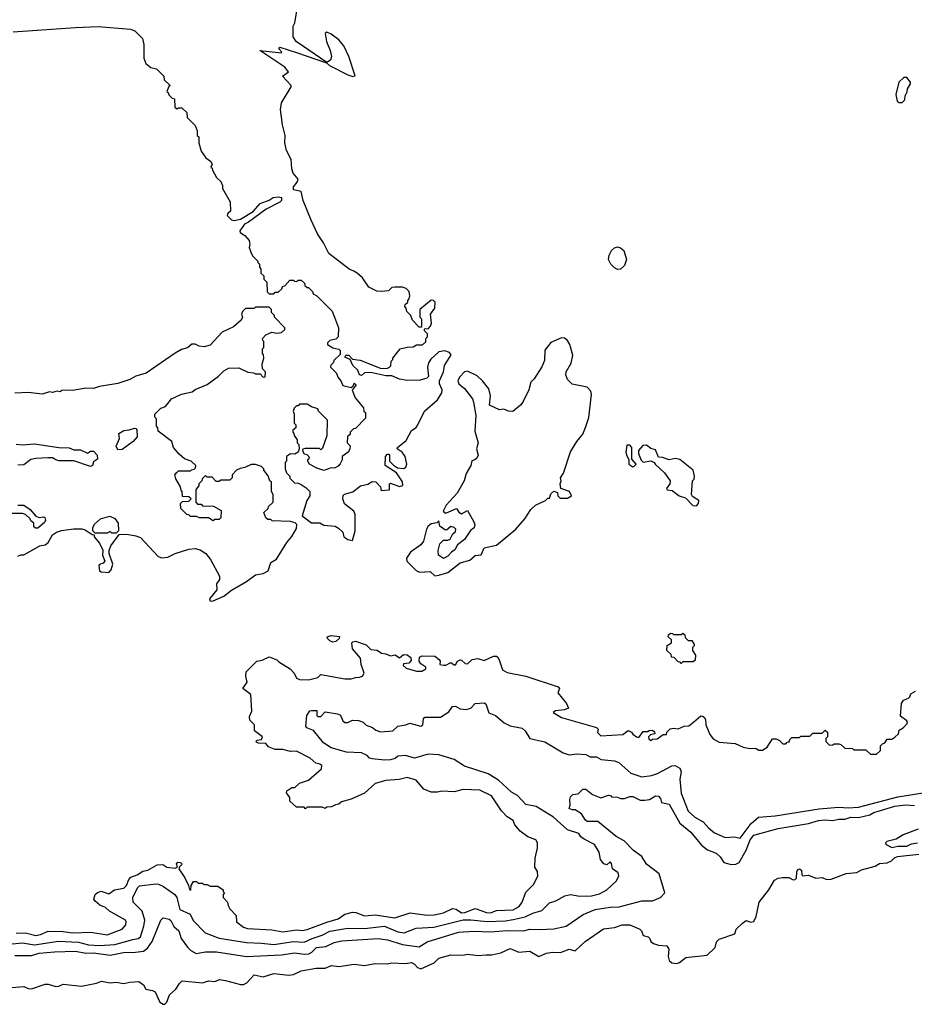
# Model space of a CAD drawing. Extents: x 2348354 to 2479840, y 460476 to 613653.
# Tile 132 of 256: x 2367687 to 2373594, y 556380 to 562878. Entities that reach past the tile are written whole.
import ezdxf

# ---------------------------------------------------------------- set-up
doc = ezdxf.new("R2010")
doc.units = 0

msp = doc.modelspace()

# ---------------------------------------------------------------- linework, layer by layer
at = {"layer": '0CON05XD'}
for points in [[(2369885, 559440), (2369902.5, 559505), (2369903, 559613), (2369892.5, 559635), (2369833, 559683), (2369820, 559715), (2369823, 559737), (2369833, 559747), (2369887, 559763), (2369938.3, 559801.7), (2369987, 559813), (2370015, 559830), (2370038.3, 559828.3), (2370070, 559795), (2370075, 559770), (2370130, 559775), (2370130, 559815), (2370135, 559820), (2370195, 559797.5), (2370216.7, 559805), (2370215, 559827.5), (2370175, 559887.5), (2370100, 559935), (2370102.5, 559995), (2370115, 560010), (2370125, 560010), (2370130, 560005), (2370130, 559965), (2370155, 559937.5), (2370181.2, 559921.2), (2370223, 559917), (2370235.9, 559924.1), (2370242.5, 559945), (2370232.5, 559995), (2370212.5, 560025), (2370180, 560045), (2370182.5, 560055), (2370239.2, 560100.8), (2370273.9, 560166.1), (2370305, 560187.5), (2370316.1, 560203.9), (2370361.2, 560295), (2370445, 560370), (2370474, 560415), (2370476.1, 560436.1), (2370460, 560475), (2370460, 560495), (2370486.7, 560555), (2370493.3, 560595), (2370537, 560667), (2370525, 560682.5), (2370495, 560692.5), (2370455, 560686.7), (2370401.2, 560638.8), (2370386.1, 560613.9), (2370380, 560585), (2370387, 560523), (2370375, 560512.5), (2370331.7, 560498.3), (2370245, 560496.7), (2370196.2, 560506.2), (2370145, 560526.7), (2370105, 560527.5), (2370005, 560550), (2369963, 560547), (2369945, 560530), (2369930, 560535), (2369920, 560565), (2369887, 560597), (2369870, 560635), (2369835, 560650), (2369840, 560665), (2369860, 560665), (2369885, 560637.5), (2369935, 560631.2), (2370075, 560576.7), (2370115, 560577.5), (2370130, 560585), (2370137, 560593), (2370140, 560625), (2370150, 560635), (2370150, 560645), (2370200, 560705), (2370245, 560717.5), (2370285, 560720), (2370308.3, 560731.7), (2370347.5, 560732.5), (2370368.3, 560751.7), (2370370, 560775), (2370380, 560785), (2370380, 560805), (2370360, 560825), (2370360, 560835), (2370365, 560840), (2370385, 560837.5), (2370400, 560855), (2370406.7, 560875), (2370400, 560935), (2370427.5, 560975), (2370430, 561015), (2370420, 561025), (2370405, 561027.5), (2370330, 560965), (2370330, 560915), (2370340, 560905), (2370340, 560850), (2370325, 560850), (2370280, 560895), (2370270, 560925), (2370243, 560953), (2370240, 560975), (2370230, 560985), (2370231.7, 560998.3), (2370250, 561015), (2370250, 561025), (2370260, 561035), (2370262.5, 561055), (2370260, 561085), (2370240, 561105), (2370215, 561112.5), (2370165, 561112.5), (2370145, 561110), (2370121.7, 561088.3), (2370075, 561083.3), (2370045, 561087.5), (2369993.6, 561113.6), (2369950, 561175), (2369915.8, 561205.8), (2369892.5, 561217.5), (2369861.7, 561231.7), (2369727.5, 561335), (2369692.5, 561405), (2369653.3, 561465), (2369611.2, 561555), (2369560, 561685), (2369546.7, 561745), (2369494.4, 561755), (2369495.6, 561775), (2369520, 561805), (2369526.1, 561826.1), (2369493.3, 561865), (2369483.3, 561895), (2369480, 561955), (2369450, 562015), (2369437.5, 562065), (2369440, 562115), (2369423.3, 562185), (2369410, 562285), (2369415, 562330), (2369480, 562435), (2369480, 562445), (2369422.5, 562505), (2369462.5, 562535), (2369438.8, 562565), (2369272.5, 562675), (2369415, 562660), (2369417.5, 562665), (2369397.5, 562685), (2369405, 562696), (2369515, 562660.8), (2369712.5, 562592.5), (2369733.3, 562575), (2369855, 562514.3), (2369886.2, 562503.8), (2369902.5, 562507.5), (2369861.2, 562635), (2369827.5, 562705), (2369795, 562745.4), (2369745, 562783.1), (2369715, 562796), (2369703.9, 562786.1), (2369712.1, 562735), (2369738, 562675), (2369746.7, 562635), (2369739.5, 562610.5), (2369715, 562596.7), (2369512.5, 562735), (2369493.3, 562765), (2369493.3, 562835), (2369503, 562857), (2369516.7, 562935)], [(2367645, 562797.8), (2368055, 562827.8), (2368205, 562832.9), (2368420, 562815), (2368447.5, 562805), (2368497.5, 562755), (2368506.7, 562715), (2368506.2, 562625), (2368519.3, 562589.3), (2368553, 562563), (2368590, 562555), (2368640, 562505), (2368641.7, 562481.7), (2368680, 562445), (2368671.7, 562438.3), (2368660, 562405), (2368668.3, 562398.3), (2368671.7, 562381.7), (2368695, 562360), (2368710, 562355), (2368711.7, 562301.7), (2368725, 562290), (2368735, 562297.5), (2368757, 562297), (2368790, 562265), (2368793, 562233), (2368845, 562180), (2368860, 562145), (2368860, 562115), (2368870, 562105), (2368870, 562065), (2368885, 562010), (2368916.7, 561966.7), (2368947.5, 561945), (2368957.5, 561925), (2368950, 561905), (2368958.3, 561898.3), (2368960, 561885), (2368987, 561837), (2369015, 561810), (2369027.5, 561785), (2369027.5, 561765), (2369077, 561677), (2369080, 561615), (2369060.7, 561599.3), (2369057.5, 561585), (2369085, 561557.5), (2369103.8, 561553.8), (2369145, 561562), (2369228.5, 561611.5), (2369275, 561664.5), (2369335, 561687.9), (2369360, 561705), (2369395, 561710), (2369415.7, 561705), (2369415.5, 561685), (2369405.3, 561674.7), (2369315, 561626.9), (2369198.5, 561541.5), (2369171.8, 561528.2), (2369140, 561485), (2369143.6, 561473.6), (2369173, 561453), (2369201.7, 561421.7), (2369207.5, 561395), (2369202.5, 561375), (2369212.5, 561345), (2369225, 561320), (2369260, 561285), (2369260, 561275), (2369270, 561265), (2369270, 561245), (2369280, 561235), (2369280, 561205), (2369298.3, 561188.3), (2369300, 561165), (2369320, 561145), (2369321.7, 561081.7), (2369335, 561070), (2369365, 561070), (2369375, 561080), (2369395, 561080), (2369418.3, 561101.7), (2369421.7, 561118.3), (2369438.3, 561121.7), (2369471.7, 561158.3), (2369495, 561160), (2369501.7, 561151.7), (2369515, 561150), (2369525, 561160), (2369545, 561160), (2369568.3, 561138.3), (2369570, 561125), (2369585, 561110), (2369595, 561110), (2369620, 561085), (2369625, 561070), (2369650, 561055), (2369750, 560955), (2369771.7, 560898.3)], [(2373515, 562332.5), (2373531.7, 562348.3), (2373533.3, 562375), (2373547, 562403), (2373548.3, 562421.7), (2373570, 562455), (2373570, 562465), (2373545, 562497.5), (2373525, 562497.5), (2373493, 562467), (2373472, 562385), (2373480.8, 562340.8), (2373495, 562332.5), (2373515, 562332.5)], [(2371635, 561230.5), (2371615, 561240.5), (2371590.5, 561265), (2371575.6, 561295), (2371579.5, 561325), (2371595.6, 561355), (2371615, 561373.1), (2371635, 561378.5), (2371655, 561373.3), (2371676.9, 561355), (2371694.3, 561295), (2371680.6, 561255), (2371655, 561232.2), (2371635, 561230.5)], [(2368041.7, 559518.3), (2368098, 559518), (2368120.7, 559510.7), (2368165, 559480), (2368178.3, 559478.3), (2368180, 559465), (2368213.6, 559423.6), (2368237, 559377), (2368233.6, 559343.6), (2368250, 559305), (2368238.8, 559291.2), (2368215, 559282.5), (2368210, 559275), (2368215, 559240), (2368225, 559233.3), (2368275, 559230), (2368291.7, 559248.3), (2368302.5, 559285), (2368277.5, 559355), (2368277.5, 559375), (2368290, 559405), (2368345, 559480), (2368395, 559482.5), (2368455, 559472.5), (2368485, 559460), (2368602.5, 559335), (2368625, 559326.7), (2368665, 559330), (2368714.1, 559355.9), (2368805, 559383.8), (2368845, 559388.8), (2368879.5, 559379.5), (2368915.9, 559355.9), (2368947.5, 559315), (2369006.7, 559205), (2369006.4, 559183.6), (2368987.5, 559155), (2368990, 559115), (2368940, 559055), (2368945, 559040), (2368965, 559042.5), (2369035, 559073.3), (2369085, 559113.3), (2369185, 559170), (2369243.3, 559215), (2369295, 559224), (2369328.9, 559241.1), (2369346, 559295), (2369382.4, 559317.6), (2369451.3, 559428.7), (2369485, 559467.5), (2369515, 559520), (2369517.5, 559547.5), (2369507, 559557), (2369475, 559567.5), (2369355, 559570), (2369345, 559580), (2369325, 559580), (2369311.7, 559591.7), (2369300, 559625), (2369328.3, 559651.7), (2369330, 559665), (2369360, 559695), (2369360, 559745), (2369350, 559765), (2369350, 559825), (2369340, 559835), (2369328.3, 559868.3), (2369300, 559905), (2369300, 559915), (2369285, 559930), (2369245, 559942.5), (2369215, 559942.5), (2369175, 559922.5), (2369143, 559917), (2369120, 559905), (2369090, 559875), (2369090, 559855), (2369075, 559840), (2369015, 559840), (2369005, 559830), (2368985, 559830), (2368958.3, 559858.3), (2368925, 559860), (2368915, 559870), (2368891.7, 559848.3), (2368890, 559835), (2368870, 559815), (2368870, 559805), (2368850, 559775), (2368850, 559695), (2368861.7, 559681.7), (2368885, 559680), (2368895, 559670), (2368967, 559667), (2369018.3, 559638.3), (2369015, 559590), (2369005, 559580), (2368975, 559580), (2368965, 559570), (2368935, 559590), (2368875, 559590), (2368855, 559600), (2368815, 559600), (2368805, 559610), (2368791.7, 559611.7), (2368751.7, 559651.7), (2368750, 559685), (2368761.7, 559698.3), (2368805, 559700), (2368820, 559715), (2368805, 559730), (2368761.7, 559731.7), (2368760, 559765), (2368753, 559773), (2368750, 559795), (2368718.3, 559848.3), (2368712.5, 559875), (2368725, 559890), (2368735, 559900), (2368815, 559900), (2368821.7, 559908.3), (2368838.3, 559911.7), (2368848.3, 559921.7), (2368850, 559935), (2368820, 559965), (2368775, 559980), (2368740.7, 560010.7), (2368702.5, 560055), (2368692.5, 560095), (2368601.7, 560161.7), (2368600, 560185), (2368590, 560195), (2368590, 560245), (2368580, 560255), (2368580, 560275), (2368620, 560315), (2368650, 560325), (2368690, 560375), (2368755, 560407.5), (2368827, 560423), (2368845, 560437.5), (2368925, 560470), (2369000, 560525), (2369035, 560560), (2369065, 560577.5), (2369135, 560580), (2369193, 560553), (2369231.7, 560548.3), (2369245, 560540), (2369275, 560540), (2369295, 560520), (2369308.3, 560521.7), (2369310, 560555), (2369290, 560575), (2369287.5, 560605), (2369300, 560645), (2369297, 560667), (2369290, 560675), (2369290, 560705), (2369300, 560715), (2369300, 560755), (2369291.7, 560761.7), (2369290, 560775), (2369311.7, 560798.3), (2369353, 560817), (2369385, 560810), (2369417, 560813), (2369437, 560833), (2369437.5, 560845), (2369370, 560915), (2369370, 560925), (2369350, 560945), (2369350, 560965), (2369335, 560980), (2369245, 560980), (2369235, 560972.5), (2369178.3, 560971.7), (2369158.3, 560951.7), (2369152.5, 560935), (2369157.5, 560915), (2369150, 560895), (2369098.8, 560851.2), (2369023.6, 560816.4), (2368945, 560730), (2368905, 560720), (2368873, 560723), (2368845, 560737.5), (2368825, 560737.5), (2368795, 560712.5), (2368755, 560702.5), (2368715, 560677.5), (2368522.5, 560545), (2368455, 560526.2), (2368415, 560503.8), (2368335, 560476.2), (2368215, 560457.5), (2368175, 560443.3), (2368125, 560446.7), (2368035, 560430), (2367987, 560433), (2367965, 560430), (2367955, 560422.5), (2367935, 560427.5), (2367905, 560417.5), (2367885, 560422.5), (2367835, 560406.7), (2367745, 560417.5), (2367655, 560413.3)], [(2369771.7, 560898.3), (2369792.5, 560845), (2369790, 560785), (2369775, 560770), (2369735, 560760), (2369720, 560745), (2369720, 560735), (2369755, 560713.3), (2369793.6, 560703.6), (2369802.5, 560695), (2369803.3, 560675), (2369802.5, 560667.5), (2369761.7, 560628.3), (2369760, 560615), (2369741.7, 560598.3), (2369740, 560585), (2369780, 560545), (2369788.3, 560518.3), (2369807.5, 560495), (2369820, 560465), (2369875, 560450), (2369888.3, 560461.7), (2369895, 560480), (2369908.3, 560468.3), (2369883, 560433), (2369901.7, 560381.7), (2369957, 560317), (2369960, 560295), (2369970, 560285), (2369971.7, 560248.3), (2369905, 560180), (2369891.7, 560178.3), (2369870, 560155), (2369868.3, 560141.7), (2369851.7, 560128.3), (2369850, 560085), (2369870, 560065), (2369867, 560043), (2369856.4, 560023.6), (2369817.5, 559995), (2369816.4, 559973.6), (2369803, 559947), (2369789.3, 559930.7), (2369765, 559917.5), (2369745, 559920), (2369695, 559902.5), (2369648.3, 559918.3), (2369600, 559945), (2369590, 559965), (2369590, 559975), (2369600, 559985), (2369597.5, 559995), (2369585, 560007.5), (2369565, 560010), (2369556.7, 560035), (2369560, 560045), (2369575, 560050), (2369665, 560050), (2369675, 560040), (2369688.3, 560051.7), (2369717.5, 560135), (2369720, 560235), (2369660, 560295), (2369655, 560310), (2369615, 560322.5), (2369585, 560340), (2369535, 560340), (2369525, 560330), (2369515, 560330), (2369500, 560315), (2369492.5, 560295), (2369500, 560275), (2369500, 560215), (2369510, 560205), (2369510, 560185), (2369491.7, 560168.3), (2369490, 560155), (2369498.3, 560148.3), (2369500, 560135), (2369520, 560105), (2369520, 560085), (2369530, 560075), (2369533.3, 560045), (2369525, 560023.3), (2369505, 560011.2), (2369475, 560012.5), (2369450, 559995), (2369450, 559965), (2369440, 559955), (2369440, 559915), (2369448.3, 559888.3), (2369470, 559865), (2369471.7, 559851.7), (2369501.7, 559821.7), (2369525, 559820), (2369545, 559810), (2369579.3, 559789.3), (2369602.5, 559765), (2369602.5, 559735), (2369582.5, 559705), (2369553, 559603), (2369615, 559556.7), (2369668.3, 559558.3), (2369695, 559542.5), (2369770, 559535), (2369793, 559523), (2369820, 559495), (2369827.5, 559465), (2369855, 559446.7), (2369885, 559440)], [(2370428.3, 559208.3), (2370455, 559213.3), (2370515, 559230), (2370596.4, 559293.6), (2370659.5, 559310.5), (2370695, 559342.5), (2370735, 559347.5), (2370755, 559392.5), (2370835, 559410), (2370962.5, 559515), (2371022.5, 559585), (2371062.5, 559645), (2371092.5, 559675), (2371160, 559705), (2371175, 559720), (2371185, 559720), (2371195, 559750), (2371213, 559767), (2371238.3, 559758.3), (2371240, 559735), (2371255, 559720), (2371305, 559720), (2371330, 559735), (2371317.5, 559765), (2371260, 559785), (2371256.7, 559815), (2371262.5, 559835), (2371257.5, 559855), (2371277.5, 559885), (2371325, 560026.7), (2371366.7, 560095), (2371405, 560142.5), (2371423.9, 560186.1), (2371446.1, 560253.9), (2371462.2, 560405), (2371457.4, 560427.4), (2371435, 560453.8), (2371335, 560472.5), (2371303.9, 560503.9), (2371294, 560534), (2371296, 560555), (2371328.3, 560611.7), (2371338.8, 560665), (2371318.8, 560735), (2371305, 560760), (2371285, 560776.2), (2371265, 560778.8), (2371195, 560747.5), (2371155, 560697.5), (2371151.7, 560628.3), (2371135, 560587.5), (2371085, 560508.8), (2371061.2, 560485), (2371048.8, 560435), (2371010, 560355), (2370995, 560333.3), (2370943, 560293), (2370915, 560293.8), (2370885, 560307.5), (2370855, 560303.3), (2370790, 560335), (2370796.7, 560395), (2370785, 560442.5), (2370744, 560495), (2370708.7, 560528.7), (2370645, 560558.8), (2370625, 560553.3), (2370590.5, 560519.5), (2370581.2, 560495), (2370586.7, 560475), (2370625, 560443.3), (2370676.2, 560375), (2370683.8, 560355), (2370699.2, 560265), (2370692.7, 560162.7), (2370714, 560085), (2370704.3, 560045), (2370713.8, 560005), (2370705.7, 559984.3), (2370693, 559973), (2370673, 559967), (2370666.2, 559935), (2370635, 559882.5), (2370622.9, 559835), (2370575.7, 559754.3), (2370503.3, 559675), (2370483.3, 559635), (2370493, 559623), (2370505, 559623.3), (2370571.7, 559651.7), (2370587, 559627), (2370605, 559617.5), (2370645, 559640), (2370686.7, 559565), (2370692.5, 559545), (2370687.5, 559525), (2370663.6, 559506.4), (2370625, 559447.5), (2370577, 559413), (2370559.7, 559380.3), (2370537.5, 559365), (2370515, 559337.5), (2370485, 559323.3), (2370453.6, 559343.6), (2370450, 559375), (2370460.5, 559419.5), (2370485, 559443.3), (2370515, 559442.5), (2370529.3, 559450.7), (2370547.5, 559485), (2370565, 559500), (2370567.5, 559515), (2370555, 559527.5), (2370535, 559532.5), (2370505, 559510), (2370495, 559512.5), (2370462.5, 559535), (2370455, 559570), (2370441.7, 559558.3), (2370405, 559550), (2370385, 559536.7), (2370373.3, 559515), (2370353.6, 559436.4), (2370335, 559413.3), (2370266.7, 559365), (2370241.2, 559325), (2370243.3, 559305), (2370305, 559243.3), (2370327, 559233), (2370397, 559237), (2370428.3, 559208.3)], [(2368335, 560040), (2368323.6, 560063.6), (2368347.5, 560115), (2368341.7, 560148.3), (2368375, 560167.5), (2368409.3, 560170.7), (2368445, 560182.5), (2368455, 560180), (2368461.7, 560171.7), (2368462.5, 560125), (2368435.9, 560094.1), (2368365, 560042.5), (2368335, 560040)], [(2367665, 560077.5), (2367705, 560073.3), (2367785, 560078), (2367945, 560054), (2368013, 560053), (2368045, 560040), (2368089.3, 560039.3), (2368135, 560017.5), (2368155, 560030), (2368175, 560030), (2368200, 560005), (2368201.7, 559978.3), (2368175, 559960), (2368167.5, 559935), (2368155, 559930), (2368045, 559967.5), (2367945, 559967.5), (2367925, 559972.5), (2367905, 559987.5), (2367873.8, 559986.2), (2367795, 559982.5), (2367760, 559975), (2367715, 559940), (2367675, 559937.5)], [(2371735, 559927.5), (2371745, 559932.5), (2371757.5, 559945), (2371728.3, 559978.3), (2371730, 560055), (2371715, 560070), (2371695, 560070), (2371690, 560025), (2371695, 560000), (2371710, 559975), (2371710, 559945), (2371735, 559927.5)], [(2372155, 559670), (2372170, 559685), (2372172.5, 559705), (2372130.7, 559730.7), (2372122.5, 559745), (2372130, 559835), (2372140, 559845), (2372142.5, 559865), (2372133.8, 559905), (2372045, 559976.7), (2372015, 559982.5), (2371975, 559972.5), (2371931.7, 559988.3), (2371905, 559990), (2371885, 560040), (2371855, 560047.5), (2371825, 560070), (2371801.7, 560068.3), (2371772.5, 560035), (2371773.3, 560015), (2371791.7, 559971.7), (2371805, 559957.5), (2371855, 559967.5), (2371876.7, 559956.7), (2371882.5, 559945), (2371945, 559887.5), (2371982.5, 559835), (2371980, 559815), (2371957.5, 559785), (2371962.5, 559775), (2371995, 559770), (2372042.5, 559735), (2372082.5, 559722.5), (2372131.7, 559671.7), (2372155, 559670)], [(2367675, 559673.8), (2367715, 559673.3), (2367757.5, 559645), (2367795, 559602.5), (2367815, 559593.3), (2367845, 559597.5), (2367853, 559593), (2367857.5, 559575), (2367850.7, 559559.3), (2367807, 559523), (2367792.5, 559522.5), (2367781.7, 559531.7), (2367780, 559555), (2367761.7, 559571.7), (2367757.5, 559585), (2367725, 559612.5), (2367705, 559620), (2367635, 559620)], [(2368325, 559490), (2368295, 559490), (2368285, 559500), (2368265, 559490), (2368185, 559490), (2368170, 559505), (2368170, 559525), (2368181.7, 559548.3), (2368220, 559585), (2368281.7, 559601.7), (2368316.4, 559586.4), (2368337.5, 559555), (2368340, 559505), (2368325, 559490)], [(2367675, 559337.5), (2367695, 559347.5), (2367715, 559347.5), (2367820, 559405), (2367855, 559413.3), (2367875, 559427.5), (2367905, 559477.5), (2367930, 559495), (2367963.6, 559506.4), (2368041.7, 559518.3)], [(2369755, 558771.1), (2369735, 558778.1), (2369718.8, 558795), (2369717.5, 558805), (2369745, 558814.4), (2369798.3, 558808.3), (2369797.5, 558795), (2369775, 558774.2), (2369755, 558771.1)], [(2372055, 558630), (2372048.3, 558638.3), (2372035, 558640), (2372008.3, 558668.3), (2371991.7, 558671.7), (2371988.3, 558688.3), (2371960, 558715), (2371961.7, 558748.3), (2371990, 558765), (2371990, 558785), (2371970, 558805), (2371971.7, 558818.3), (2371985, 558830), (2371998.3, 558828.3), (2372005, 558820), (2372055, 558820), (2372065, 558830), (2372078.3, 558818.3), (2372081.7, 558801.7), (2372101.7, 558781.7), (2372125, 558780), (2372140, 558755), (2372140, 558745), (2372130, 558735), (2372130, 558715), (2372150, 558685), (2372148.3, 558651.7), (2372135, 558640), (2372065, 558640), (2372055, 558630)], [(2367795, 556834.7), (2367825, 556840.4), (2367875, 556862.2), (2367975, 556860.9), (2368035, 556852.8), (2368156.2, 556856.2), (2368265, 556838.5), (2368363.8, 556875), (2368388, 556905), (2368391.2, 556925), (2368386.7, 556935), (2368280, 556995), (2368255, 557018), (2368216.7, 557035), (2368185, 557060), (2368176.7, 557075), (2368186.7, 557105), (2368201.7, 557118.3), (2368225, 557126.7), (2368275, 557110), (2368314.2, 557135.8), (2368375, 557145.6), (2368393.3, 557165), (2368407.2, 557202.8), (2368421.1, 557218.9), (2368463.3, 557235), (2368501.2, 557258.8), (2368532.5, 557265), (2368595, 557300), (2368631.7, 557301.7), (2368660, 557285), (2368715, 557277.5), (2368730, 557285), (2368722.5, 557307.5), (2368731.7, 557318.3), (2368750, 557315), (2368760, 557305), (2368741.7, 557288.3), (2368737.5, 557275), (2368778.8, 557215), (2368802.5, 557165), (2368808.3, 557138.3), (2368817, 557133), (2368820, 557165), (2368835, 557190), (2368855, 557190), (2368865, 557180), (2368895, 557180), (2368905, 557170), (2368925, 557170), (2368945, 557160), (2368995, 557160), (2369030, 557135), (2369030, 557125), (2369040, 557115), (2369030, 557105), (2369030, 557085), (2369060, 557055), (2369063, 557033), (2369075, 557010), (2369117, 556967), (2369120, 556925), (2369165, 556888.8), (2369190.9, 556880.9), (2369351.7, 556871.7), (2369425, 556857.8), (2369515, 556871.5), (2369555, 556868.2), (2369585, 556873.1), (2369715, 556923.2), (2369790, 556945), (2369835, 556974.3), (2369885, 556987.5), (2369907, 556987), (2369965, 556964.3), (2370035, 556969.5), (2370165, 556951.5), (2370265, 556983.5), (2370375, 556968.2), (2370425, 556970), (2370485.3, 556984.7), (2370545, 557013.1), (2370568.9, 557008.9), (2370605, 556983.1), (2370626.2, 556985), (2370695, 557012), (2370770, 556985), (2370795, 556982.9), (2370835, 556998.6), (2370945, 557002.9), (2370984.2, 557025), (2371004.3, 557055), (2371029.1, 557120.9), (2371080.3, 557169.7), (2371108, 557225), (2371105.8, 557255.8), (2371088.8, 557285), (2371091.2, 557345), (2371107.1, 557412.9), (2371105.8, 557445), (2371096.2, 557465), (2371043.3, 557485), (2370991.7, 557521.7), (2370955.8, 557565), (2370945, 557592.5), (2370905, 557616.7), (2370867.7, 557657.7), (2370803.3, 557755), (2370725, 557792.5), (2370615, 557796.7), (2370555, 557782.5), (2370475, 557787.5), (2370445, 557780), (2370405, 557780), (2370355, 557800), (2370305, 557860), (2370245, 557877.5), (2370193, 557863), (2370105, 557857.5), (2370035, 557837.5), (2369965, 557772.5), (2369877, 557733), (2369813, 557717), (2369795, 557700), (2369773, 557697), (2369747, 557683), (2369715, 557680), (2369705, 557672.5), (2369685, 557680), (2369585, 557680), (2369575, 557670), (2369565, 557680), (2369515, 557680), (2369471.7, 557721.7), (2369470, 557745), (2369450, 557775), (2369451.7, 557788.3), (2369485, 557810), (2369505, 557810), (2369535, 557840), (2369595, 557860), (2369680, 557935), (2369682.5, 557955), (2369670, 557965), (2369641.7, 557971.7), (2369605, 558004), (2369515, 558050), (2369475, 558048), (2369425, 558060.8), (2369375, 558062), (2369329.3, 558079.3), (2369311.7, 558101.7), (2369264.1, 558104.1), (2369250.7, 558110.7), (2369247.5, 558115), (2369255, 558122.5), (2369285, 558127.5), (2369290, 558145), (2369237.5, 558185), (2369238.8, 558225), (2369206.1, 558256.1), (2369205, 558280), (2369220, 558315), (2369214.2, 558424.2), (2369160, 558465), (2369190, 558505), (2369180.8, 558545), (2369183.8, 558575), (2369253.3, 558645), (2369288, 558652), (2369335, 558672.5), (2369385, 558652.5), (2369399.3, 558639.3), (2369474.3, 558594.3), (2369498.8, 558565), (2369515, 558532.5), (2369535, 558523.8), (2369595, 558521.2), (2369655, 558537.5), (2369675, 558556.2), (2369835, 558527.5), (2369875, 558527.5), (2369905, 558537.5), (2369931.7, 558538.3), (2369950, 558545), (2369962.5, 558565), (2369943, 558623), (2369936.7, 558665), (2369883.8, 558725), (2369880, 558765), (2369886.7, 558773.3), (2369905, 558777.5), (2369975, 558752.5), (2370005, 558722.5), (2370047, 558717), (2370076.7, 558696.7), (2370105, 558692.5), (2370135, 558679.2), (2370166.1, 558686.1), (2370195, 558667.5), (2370221.7, 558688.3), (2370245, 558687.5), (2370269.2, 558669.2), (2370271.4, 558648.6), (2370257.7, 558632.3), (2370222.5, 558627.5), (2370220, 558615), (2370238.3, 558598.3), (2370308.3, 558578.3), (2370341.7, 558578.3), (2370370, 558595), (2370370, 558605), (2370336.9, 558626.9), (2370324, 558645), (2370327.9, 558672.1), (2370345, 558680.5), (2370428.6, 558678.6), (2370458, 558655), (2370463.3, 558645), (2370461.7, 558621.7), (2370485, 558617.5), (2370501.7, 558618.3), (2370535, 558636.7), (2370555, 558620), (2370565, 558620), (2370578.8, 558645), (2370595, 558654), (2370605, 558652), (2370629.3, 558629.3), (2370645, 558626.7), (2370674.4, 558655.6), (2370711.7, 558661.7), (2370755, 558650), (2370815, 558676.7), (2370835, 558677.5), (2370845, 558670), (2370856, 558646), (2370875, 558586.7), (2370905, 558568.8), (2371030, 558545), (2371242.5, 558475), (2371252.5, 558465), (2371240, 558435), (2371297.5, 558365), (2371310, 558335), (2371285, 558323.3), (2371225, 558316.7), (2371210, 558305), (2371265, 558272.5), (2371495, 558207.5), (2371507.5, 558195), (2371503, 558173), (2371525, 558152.5), (2371669.3, 558160.7), (2371705, 558186.7), (2371726.4, 558176.4), (2371735, 558162.5), (2371760, 558145), (2371775, 558140), (2371805, 558180), (2371835, 558180), (2371843, 558187), (2371865, 558190), (2371878.3, 558178.3), (2371880, 558165), (2371851.7, 558158.3), (2371840, 558145), (2371841.7, 558131.7), (2371855, 558120), (2371865, 558130), (2371897, 558133), (2371935, 558160), (2371958.3, 558161.7), (2371960, 558175), (2371981.2, 558198.8), (2372005, 558202.5), (2372035, 558197.5), (2372075, 558216.7), (2372105, 558217.5), (2372137.5, 558245), (2372185, 558283.3), (2372195, 558282.5), (2372207.5, 558275), (2372215, 558260), (2372216.7, 558225), (2372245, 558160), (2372265, 558132.5), (2372305, 558110), (2372411.7, 558101.7), (2372465, 558077.5), (2372508.3, 558068.3), (2372545, 558070), (2372568.3, 558058.3), (2372591.7, 558058.3), (2372623, 558077), (2372658.3, 558131.7), (2372681.7, 558131.7), (2372705, 558120), (2372725, 558100), (2372745, 558100), (2372755, 558110), (2372768.3, 558111.7), (2372771.7, 558128.3), (2372785, 558140), (2372835, 558140), (2372845, 558150), (2372905, 558150), (2372925, 558170), (2372985, 558170), (2373005, 558190), (2373020, 558175), (2373020, 558145), (2373010, 558135), (2373010, 558115), (2373035, 558090), (2373057, 558093), (2373065, 558100), (2373095, 558100), (2373110, 558095), (2373135, 558070), (2373185, 558067.5), (2373195, 558060), (2373275, 558060), (2373305, 558030), (2373345, 558030), (2373370, 558055), (2373370, 558085), (2373385, 558100), (2373400, 558105), (2373415, 558130), (2373445, 558130), (2373466.4, 558143.6), (2373490, 558165), (2373495, 558190), (2373520, 558205), (2373550, 558235), (2373545, 558250), (2373502.5, 558282.5), (2373508.8, 558365), (2373522, 558388), (2373555, 558400), (2373565, 558410), (2373570.7, 558429.3), (2373603, 558447)], [(2367615, 556777.7), (2367705, 556786.6), (2367785, 556772.8), (2367944.1, 556795.9), (2368075, 556789.3), (2368142.5, 556772.5), (2368215, 556769.2), (2368315, 556775.4), (2368435, 556807.1), (2368468.8, 556815), (2368485, 556826), (2368507.9, 556895), (2368512.7, 556935), (2368496.9, 556995), (2368437.5, 557055), (2368434.4, 557085), (2368465, 557149.2), (2368477.4, 557162.6), (2368585.5, 557175.5), (2368605, 557173.5), (2368637.1, 557157.1), (2368711.4, 557105), (2368723.9, 557083.9), (2368745.3, 557005.3), (2368813.1, 556975), (2368833.8, 556933.8), (2368912.6, 556852.6), (2369005, 556815.5), (2369185, 556787.3), (2369285, 556784.5), (2369365, 556773.8), (2369495, 556794.2), (2369565, 556790.4), (2369618.6, 556815), (2369683.7, 556836.3), (2369735, 556862), (2369855, 556883.3), (2369965, 556880.8), (2370095, 556895.3), (2370185, 556858.8), (2370225, 556852.5), (2370305, 556881.9), (2370421.5, 556888.5), (2370615, 556936.5), (2370665, 556937.6), (2370775, 556926.7), (2370895, 556931.2), (2370945, 556939.3), (2371025, 556957.3), (2371075, 556982.5), (2371135, 557000), (2371185, 557049.4), (2371227.9, 557062.1), (2371286.2, 557095), (2371324, 557104), (2371385, 557092.9), (2371463.4, 557096.6), (2371515, 557109.4), (2371563.3, 557135), (2371625, 557192.5), (2371642.5, 557225), (2371638.3, 557248.3), (2371602.5, 557275), (2371595, 557310), (2371585, 557320), (2371565, 557300), (2371545, 557307.5), (2371523.3, 557335), (2371513.3, 557385), (2371483.6, 557433.6), (2371415, 557468.8), (2371393.3, 557485), (2371378.3, 557508.3), (2371305, 557531.2), (2371211.2, 557615), (2371096.7, 557685), (2371029.1, 557699.1), (2370975, 557757.5), (2370935, 557780.6), (2370848.3, 557858.3), (2370780.3, 557900.3), (2370625, 557951.8), (2370555, 557996.4), (2370455, 558025.4), (2370385, 558030), (2370295, 558005.4), (2370235, 558021.4), (2370185, 558018), (2370166.7, 558003.3), (2370135, 557992.9), (2370095, 557990.6), (2370015, 558000), (2369997.5, 558005), (2369982.3, 558022.3), (2369945, 558038.8), (2369845, 558044.2), (2369745, 558072), (2369693.3, 558105), (2369626.2, 558186.2), (2369582.5, 558205), (2369577.5, 558215), (2369582.5, 558285), (2369603.6, 558316.4), (2369615, 558320), (2369648.3, 558318.3), (2369650, 558285), (2369655, 558280), (2369675, 558280), (2369705, 558310), (2369785, 558297.5), (2369805, 558287.5), (2369821.7, 558251.7), (2369835, 558240), (2369855, 558238.8), (2369885, 558256.2), (2369925, 558253.8), (2369955, 558242.5), (2369975, 558222.5), (2370015.9, 558205.9), (2370039.3, 558189.3), (2370069.3, 558179.3), (2370150, 558185), (2370185, 558216.7), (2370236.1, 558223.9), (2370263.9, 558236.1), (2370336.7, 558216.7), (2370350, 558225), (2370352.5, 558265), (2370363.3, 558275), (2370465.5, 558274.5), (2370520.3, 558309.7), (2370545, 558346), (2370565, 558347.5), (2370595, 558330), (2370635, 558325.6), (2370665, 558334.4), (2370695, 558365.8), (2370755, 558368.8), (2370765, 558362.5), (2370785, 558304), (2370828.8, 558285), (2370886.8, 558236.8), (2370925, 558217.1), (2371005, 558202), (2371024.5, 558184.5), (2371055, 558134.4), (2371155, 558111.4), (2371275, 558038.6), (2371315, 558025.7), (2371365, 558032.9), (2371425, 558029.2), (2371455, 558014.2), (2371495, 558012.9), (2371526.3, 557996.3), (2371615, 557987.1), (2371643.8, 557975), (2371723.3, 557905), (2371795, 557881.8), (2371859.4, 557889.4)], [(2371859.4, 557889.4), (2371897.6, 557902.4), (2371993.9, 557953.9), (2372015.7, 557955.7), (2372045, 557938.8), (2372055.8, 557915), (2372045.7, 557865), (2372055, 557772.5), (2372101.1, 557655), (2372145, 557614.4), (2372200.8, 557585), (2372235, 557545.7), (2372275, 557512.5), (2372345, 557481.4), (2372404.2, 557484.2), (2372445, 557475.8), (2372515.9, 557574.1), (2372565, 557614.7), (2372676.2, 557623.8), (2372965, 557670.2), (2373095, 557680.8), (2373157.1, 557677.1), (2373225, 557680), (2373485, 557748.7), (2373665, 557778.8)], [(2367655, 556702.7), (2367765, 556703.1), (2367815, 556717.5), (2367917, 556727), (2368055, 556731.8), (2368125, 556717.6), (2368175, 556718.8), (2368285, 556705.3), (2368383.7, 556723.7), (2368435, 556722.1), (2368505, 556731.4), (2368530.5, 556749.5), (2368561.1, 556795), (2368620, 556935), (2368635, 556950), (2368675, 556942), (2368685, 556934), (2368705, 556893.8), (2368737.8, 556865), (2368754.3, 556815), (2368795, 556756.7), (2368816.7, 556735), (2368853.6, 556716.4), (2368914.5, 556725.5), (2368986.1, 556726.1), (2369185, 556696.4), (2369415.6, 556705.6), (2369505, 556719.5), (2369565, 556711.5), (2369596.1, 556713.9), (2369616.2, 556723.8), (2369646.2, 556755), (2369707.9, 556762.1), (2369762.8, 556787.2), (2369815, 556799.5), (2370053.5, 556813.5), (2370115, 556804.5), (2370215, 556774.6), (2370325, 556760), (2370377, 556793), (2370585, 556857.1), (2370685, 556863.8), (2370795, 556859.2), (2370905, 556867.5), (2371014.5, 556865.5), (2371055.5, 556875.5), (2371122.7, 556872.7), (2371215, 556877.5), (2371295, 556895.8), (2371407.4, 556972.6), (2371487.5, 557005), (2371585, 557021.1), (2371645, 557023.5), (2371795, 557062.9), (2371865, 557062), (2371917.5, 557085), (2371947.5, 557115), (2371910.5, 557240.5), (2371826.2, 557305), (2371796.2, 557356.2), (2371740, 557395), (2371679.2, 557459.2), (2371625, 557487.8), (2371505, 557585.8), (2371435, 557587.1), (2371422.5, 557595), (2371396.1, 557636.1), (2371355, 557662.5), (2371335, 557663.3), (2371315, 557672.5), (2371322.5, 557695), (2371319.3, 557730.7), (2371325, 557750), (2371340, 557765), (2371375, 557770), (2371405, 557800), (2371425, 557800), (2371470, 557765), (2371525, 557742.5), (2371575, 557760), (2371588.3, 557758.3), (2371595, 557750), (2371635, 557747.5), (2371655, 557737.5), (2371681.7, 557738.3), (2371715, 557752.5), (2371735, 557752.5), (2371785, 557726.7), (2371815, 557726.7), (2371845, 557732.5), (2371885, 557756.7), (2371905, 557753.3), (2371917.7, 557737.7), (2371925, 557712.5), (2371975, 557701.2), (2372047.1, 557575), (2372119.2, 557515), (2372190, 557430), (2372228.8, 557398.8), (2372285, 557378), (2372312.3, 557352.3), (2372336.7, 557315), (2372385, 557302.9), (2372415, 557304.3), (2372437.5, 557315), (2372483.3, 557396.7), (2372510, 557465), (2372535, 557495.8), (2372695, 557540), (2372895, 557572.5), (2372962.5, 557592.5)], [(2372962.5, 557592.5), (2373002.5, 557597.5), (2373055, 557594), (2373095, 557602.9), (2373135, 557601.9), (2373175, 557614.4), (2373226.5, 557613.5), (2373300.5, 557629.5), (2373326.7, 557645), (2373465, 557686.7), (2373535, 557697.5), (2373595, 557692.5)], [(2373618.8, 557535), (2373521.1, 557498.9), (2373475, 557470), (2373412.5, 557455), (2373403.3, 557445), (2373408.8, 557435), (2373445, 557415.6), (2373485, 557423.5), (2373545, 557423.5), (2373575, 557438.6), (2373615, 557446.5)], [(2367635, 556490), (2367715, 556496.7), (2367744.2, 556484.2), (2367765, 556482.5), (2367855, 556512.5), (2367875, 556512.5), (2367925, 556496.7), (2367945, 556498.8), (2367975, 556513.3), (2368095, 556498.8), (2368195, 556520), (2368227, 556533), (2368285, 556521.2), (2368323.9, 556526.1), (2368375, 556516.7), (2368415, 556526.2), (2368475, 556530), (2368505, 556507.5), (2368519.3, 556479.3), (2368565, 556471.2), (2368581.7, 556461.7), (2368613.3, 556395), (2368635, 556380), (2368645, 556381.2), (2368660, 556395), (2368676.4, 556443.6), (2368719.3, 556480.7), (2368741.7, 556518.3), (2368760, 556535), (2368895, 556522), (2368935, 556534.2), (2368975, 556531.2), (2369005.9, 556544.1), (2369047.1, 556537.1), (2369145, 556511.8), (2369165, 556511.8), (2369187.8, 556522.2), (2369235, 556573.8), (2369295, 556562), (2369365, 556582.9), (2369465, 556571.4), (2369495, 556577.5), (2369545, 556600), (2369645, 556619.5), (2369705, 556619.4), (2369745.8, 556635.8), (2369795, 556628.8), (2369895, 556644), (2369963.2, 556636.8), (2370035, 556648.9), (2370115, 556647.5), (2370145, 556654), (2370235, 556650), (2370275, 556656), (2370295, 556646), (2370315, 556622), (2370335.8, 556614.2), (2370425, 556653.3), (2370455.8, 556684.2), (2370535, 556705.8), (2370614.1, 556704.1), (2370645, 556710.8), (2370715, 556701.9), (2370765, 556705.8), (2370805, 556706), (2370865, 556718.8), (2370925, 556747.5), (2370984.1, 556724.1), (2371055, 556730), (2371115, 556696.2), (2371165, 556718), (2371205, 556724), (2371258.6, 556721.4), (2371315, 556743.3), (2371355, 556732.5), (2371420, 556795), (2371542.1, 556877.9), (2371615, 556888), (2371665, 556903.8), (2371715, 556903.8), (2371782.5, 556875), (2371792.5, 556865), (2371803.6, 556833.6), (2371836.1, 556826.1), (2371847.5, 556815), (2371853.6, 556793.6), (2371871.7, 556781.7), (2371905, 556771.2), (2371960, 556765), (2371972.5, 556745), (2371970, 556695), (2371975, 556670), (2371993.6, 556653.6), (2372025, 556650), (2372043.6, 556656.4), (2372085, 556688.8), (2372226.2, 556703.8), (2372280, 556755), (2372288.3, 556791.7), (2372305, 556810), (2372410, 556845), (2372417.5, 556875), (2372460, 556915), (2372485, 556933.3), (2372515, 556921.2), (2372533.6, 556926.4), (2372550.8, 556959.2), (2372570, 557055), (2372634.1, 557135.9), (2372670.5, 557199.5), (2372695, 557213.3), (2372725, 557216.7), (2372766.1, 557216.1), (2372795, 557202.5), (2372807, 557203), (2372817, 557213), (2372817.5, 557255), (2372825, 557270), (2372835, 557273.3), (2372850, 557265), (2372852.5, 557235), (2372858.3, 557228.3), (2372895, 557233.3), (2372945, 557212), (2372985, 557216.2), (2373015, 557203.8), (2373045, 557205.8), (2373145, 557244.2), (2373215, 557250), (2373245, 557267.5), (2373335, 557292.5), (2373365, 557308.6), (2373415.7, 557314.3), (2373444.2, 557325.8), (2373463.6, 557346.4), (2373482.5, 557355), (2373625, 557370)], [(2367665, 556848.5), (2367725, 556851.1), (2367795, 556834.7)]]:
    msp.add_lwpolyline(points, dxfattribs=at)

doc.saveas('drawing.dxf')
